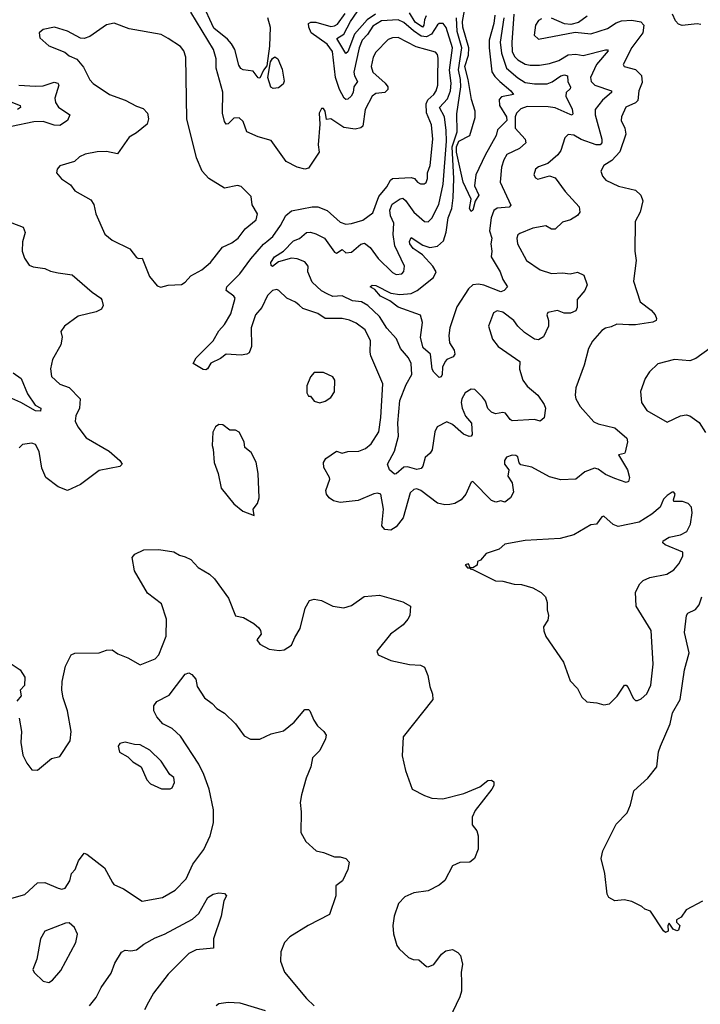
# Model space of a CAD drawing. Extents: x 1843161 to 1959474, y 907081 to 1016326.
# Tile 75 of 256: x 1874290 to 1877931, y 931464 to 936735. Entities that reach past the tile are written whole.
import ezdxf

# ---------------------------------------------------------------- set-up
doc = ezdxf.new("R2010")
doc.units = 0

msp = doc.modelspace()

# ---------------------------------------------------------------- linework, layer by layer
at = {"layer": '0CON20XD'}
for points in [[(1875615, 936747.5), (1875629.3, 936695), (1875627, 936593), (1875612.3, 936487.7), (1875594.6, 936465), (1875575, 936422.2), (1875565, 936423.1), (1875539.1, 936459.1), (1875486.4, 936466.4), (1875473.7, 936473.7), (1875461.7, 936491.7), (1875440.4, 936575), (1875423.7, 936605), (1875401.6, 936631.6), (1875329.2, 936689.2), (1875265.6, 936825)], [(1876194.3, 936765), (1876148.8, 936735), (1876081.9, 936658.1), (1876045, 936562.9), (1876035, 936554.5), (1875986.4, 936635), (1876025, 936658.1), (1876059.7, 936725), (1876115.2, 936805)], [(1877029.9, 934339.9), (1876971.4, 934351.4), (1876962.7, 934362.7), (1876955.6, 934395), (1876945, 934402.2), (1876925, 934404.4), (1876895, 934393.8), (1876884.3, 934375), (1876884.4, 934355), (1876907.5, 934325), (1876902.2, 934292.2), (1876924, 934255), (1876932.5, 934205), (1876916.7, 934175), (1876885, 934152.5), (1876865, 934160), (1876837, 934153), (1876815, 934160.8), (1876715, 934262.5), (1876705, 934260), (1876676.7, 934195), (1876652.5, 934165), (1876618.1, 934145), (1876591.2, 934138.8), (1876565, 934137.2), (1876525, 934146.2), (1876435.6, 934215), (1876415, 934222.9), (1876399.6, 934220.4), (1876378.8, 934201.2), (1876341.2, 934068.8), (1876305, 934020.8), (1876275, 934001.8), (1876244, 934005), (1876227.8, 934025), (1876236.9, 934115), (1876222, 934195), (1876205, 934200), (1876185, 934196.4), (1876101.3, 934161.3), (1876005, 934150), (1875969.5, 934159.5), (1875945.4, 934175.4), (1875931.4, 934195), (1875927.1, 934215), (1875948.6, 934275), (1875947.1, 934285), (1875917.6, 934337.6), (1875915.3, 934364.7), (1875927.1, 934385), (1875985, 934424.4), (1876015, 934414.5), (1876045, 934422.5), (1876105, 934425.4), (1876140.5, 934439.5), (1876170.6, 934465), (1876211.5, 934528.5), (1876223, 934605), (1876232.2, 934785), (1876169.2, 934935), (1876164.6, 934955.4), (1876167.3, 935015), (1876137.5, 935075), (1876091, 935111), (1876055, 935126.8), (1876014.7, 935135.3), (1875925, 935135.3), (1875885, 935162.1), (1875805, 935188.8), (1875785, 935206.2), (1875765, 935222.9), (1875720, 935245), (1875676.1, 935286.1), (1875665, 935290), (1875642.5, 935285), (1875615, 935259.4), (1875584.7, 935195), (1875550.9, 935155), (1875528.5, 935085), (1875530, 934985), (1875517.7, 934952.3), (1875505, 934943.8), (1875475, 934939.2), (1875395, 934944.4), (1875365, 934920.9), (1875312.9, 934897.1), (1875295, 934866.2), (1875285, 934861.4), (1875272.2, 934862.2), (1875217.5, 934895), (1875233.8, 934925), (1875325.6, 935015), (1875355, 935070), (1875385, 935102.9), (1875419.5, 935160.5), (1875442.4, 935245), (1875435.8, 935255.8), (1875395.3, 935285), (1875398.8, 935305), (1875468.5, 935375), (1875526.9, 935455), (1875595, 935533.8), (1875613, 935547), (1875644.7, 935575), (1875685, 935633.3), (1875713, 935687), (1875745, 935711.6), (1875855, 935733.8), (1875885, 935733.1), (1875935, 935712.7), (1876005, 935651.2), (1876035, 935640.9), (1876065, 935643.5), (1876125, 935661.5), (1876179.6, 935700.4), (1876211.6, 935788.4), (1876255, 935839.4), (1876273.6, 935876.4), (1876285, 935884.7), (1876385, 935890.3), (1876402.9, 935885), (1876418.1, 935865), (1876435, 935855.6), (1876453.4, 935856.6), (1876465, 935864.3), (1876472.2, 935885), (1876471.8, 935915), (1876486.2, 935955), (1876500, 936095), (1876492.4, 936172.4), (1876466.7, 936236.7), (1876465.5, 936285), (1876473.3, 936306.7), (1876505.9, 936335), (1876519, 936355), (1876527, 936385), (1876526.9, 936423.1), (1876529.2, 936529.2), (1876525, 936549.2), (1876515, 936560.9), (1876410.6, 936590.6), (1876315, 936640.4), (1876285, 936638.7), (1876261.3, 936628.7), (1876195, 936561.9), (1876181.6, 936535), (1876170, 936485), (1876178.8, 936455), (1876245.9, 936395), (1876258.9, 936375), (1876258.9, 936361.1), (1876244, 936345), (1876195, 936340), (1876175.6, 936325), (1876137.8, 936255), (1876125.3, 936164.7), (1876114.6, 936155.4), (1876085, 936149.1), (1876025, 936157.5), (1875955, 936204), (1875931.2, 936201.2), (1875924, 936245), (1875915, 936260), (1875905, 936260), (1875892.5, 936235), (1875895.9, 936175.9), (1875887.1, 936065), (1875892.5, 936025), (1875835, 935940), (1875815, 935934.4), (1875775, 935945.6), (1875715, 935975.6), (1875635, 936088.9), (1875565, 936107.3), (1875504.5, 936134.5), (1875485, 936189.4), (1875465, 936209.4), (1875435, 936207.3), (1875405, 936176.9), (1875395, 936175.6), (1875385, 936189.2), (1875374.2, 936235), (1875377.5, 936347.5), (1875341.2, 936475), (1875340.8, 936525), (1875327.5, 936575), (1875206, 936775)], [(1877265, 936550.7), (1877305, 936543.1), (1877425, 936573.6), (1877434.2, 936574.2), (1877437.6, 936567.6), (1877376.2, 936495), (1877343.1, 936425), (1877346.8, 936405), (1877367.3, 936385), (1877456.9, 936355), (1877456.4, 936345), (1877407.5, 936305), (1877368.9, 936255), (1877368.8, 936225), (1877404.7, 936095), (1877404.5, 936075), (1877395.2, 936064.8), (1877375, 936065.3), (1877294.1, 936094.1), (1877255, 936116.1), (1877225, 936120), (1877206.6, 936103.4), (1877185.3, 936035), (1877169, 936011), (1877115.3, 935964.7), (1877065, 935946.9), (1877048.8, 935935), (1877040, 935905), (1877048.8, 935888.8), (1877061.9, 935881.9), (1877125, 935898.6), (1877155, 935888.6), (1877209.2, 935815), (1877282.8, 935732.8), (1877287.1, 935705), (1877275, 935687.1), (1877236.5, 935663.5), (1877195, 935651.8), (1877155, 935614.5), (1877135, 935613.1), (1877105, 935630.9), (1877035, 935619.1), (1876965, 935591.2), (1876955, 935582.5), (1876949.6, 935565), (1876953.2, 935535), (1877001.4, 935445), (1877075, 935395.6), (1877135, 935375.5), (1877195, 935380.5), (1877235.5, 935374.5), (1877275, 935384.2), (1877307.4, 935367.4), (1877325.8, 935315), (1877314.3, 935285), (1877272.7, 935237.3), (1877273.3, 935195), (1877265, 935177.1), (1877236.4, 935163.6), (1877203.8, 935163.8), (1877168.2, 935178.2), (1877115, 935168.2), (1877109.6, 935155), (1877118.4, 935125), (1877118.4, 935095), (1877092.2, 935037.8), (1877065, 935020.6), (1877045, 935025.6), (1876990.5, 935060.5), (1876954.7, 935094.7), (1876934.4, 935125), (1876875, 935170), (1876845, 935175.6), (1876824.5, 935165.5), (1876798.8, 935095), (1876820, 935025), (1876849.2, 934985), (1876965.7, 934905), (1876964.4, 934865), (1876982.5, 934805), (1877005, 934773.1), (1877062.5, 934725), (1877096.4, 934675), (1877103.1, 934655), (1877095.6, 934604.4), (1877075, 934586.2), (1877045, 934594), (1876925, 934587.8), (1876913.3, 934595), (1876889.4, 934629.4), (1876875, 934632.5), (1876835, 934624.4), (1876813.9, 934633.9), (1876795, 934654), (1876782.4, 934692.4), (1876766.1, 934715), (1876725, 934754.7), (1876705, 934757.2), (1876673.3, 934736.7), (1876655.4, 934705), (1876651.9, 934685), (1876656.7, 934655), (1876675, 934612.5), (1876706.7, 934575), (1876711.5, 934515), (1876705.8, 934505), (1876695, 934503.6), (1876665, 934516.3), (1876605, 934568.3), (1876575, 934582.8), (1876522.9, 934555), (1876511.2, 934528.8), (1876496.9, 934433.1), (1876486, 934414), (1876458.9, 934391.1), (1876446.4, 934345), (1876437.4, 934332.6), (1876415, 934327.8), (1876365, 934340.7), (1876345, 934340), (1876305, 934304.4), (1876295, 934302.5), (1876267.7, 934325), (1876258.5, 934355), (1876295.2, 934424.7), (1876317.1, 934505), (1876313.4, 934575), (1876323.1, 934696.9), (1876358.2, 934781.8), (1876387.9, 934835), (1876384.8, 934895), (1876370, 934925), (1876327.3, 934975), (1876306.7, 935026.7), (1876253.8, 935083.8), (1876215, 935146.4), (1876151.8, 935205), (1876118.1, 935225), (1876070.6, 935230.6), (1876015, 935256.3), (1875965, 935253.6), (1875935, 935267.5), (1875904.3, 935284.3), (1875855, 935329.6), (1875832.4, 935385), (1875833.3, 935415), (1875815, 935439.2), (1875775, 935455.3), (1875745, 935458.1), (1875675, 935438), (1875643.1, 935413.1), (1875635, 935418.8), (1875633.7, 935435), (1875652.5, 935465), (1875701.5, 935495), (1875755, 935550.6), (1875787.2, 935562.8), (1875823.7, 935596.3), (1875845, 935596.9), (1875875, 935589.4), (1875920.5, 935565), (1875975, 935491.1), (1875985, 935485.6), (1876015, 935504), (1876035, 935486.7), (1876065, 935490.8), (1876115, 935533.1), (1876135, 935539.2), (1876165, 935514.6), (1876207.4, 935457.4), (1876285, 935381.2), (1876305, 935371.8), (1876335, 935374.3), (1876345, 935386.7), (1876349.5, 935415), (1876297.6, 935525), (1876288.4, 935585), (1876291.5, 935645), (1876274, 935685), (1876270.3, 935715), (1876282.3, 935747.7), (1876325, 935776.5), (1876339.6, 935779.6), (1876355, 935767.7), (1876398.7, 935705), (1876455, 935655.5), (1876475, 935652.2), (1876495, 935671.9), (1876532.6, 935745), (1876555.5, 935854.5), (1876573.7, 936085), (1876572.6, 936142.6), (1876563.3, 936215), (1876536.2, 936265), (1876578.3, 936311.7), (1876594.2, 936355), (1876598, 936395), (1876590.1, 936465), (1876606.4, 936585), (1876572.4, 936692.4), (1876555, 936715.3), (1876535, 936715.3), (1876525, 936707.9), (1876492.6, 936657.4), (1876467, 936643), (1876437.7, 936647.7), (1876396.7, 936675), (1876345, 936720.6), (1876315, 936734.1), (1876225, 936728.3), (1876179.5, 936700.5), (1876151.5, 936655), (1876122.8, 936625), (1876106.2, 936585), (1876078.3, 936455), (1876081.5, 936435), (1876097.8, 936405), (1876078.1, 936375), (1876074, 936345), (1876064, 936326), (1876045, 936310.3), (1876035, 936307.8), (1876025.2, 936315.2), (1876001.7, 936361.7), (1875980.5, 936425), (1875963.7, 936565), (1875935, 936603.3), (1875850.2, 936665), (1875836.5, 936695), (1875835.3, 936714.7), (1875847.6, 936722.4), (1875875, 936721), (1875955, 936699.2), (1875975, 936701.3), (1875989.7, 936710.3), (1876032, 936768)], [(1876881, 936745), (1876860.5, 936615), (1876868.6, 936555), (1876895.2, 936475), (1876955, 936423), (1876995, 936399.4), (1877045, 936391.6), (1877111.5, 936391.5), (1877138.5, 936401.5), (1877185, 936434.2), (1877205, 936439.7), (1877220, 936435), (1877222.7, 936405), (1877236.2, 936373.8), (1877235.4, 936364.6), (1877214.4, 936345), (1877211.5, 936325), (1877245.9, 936255.9), (1877249.6, 936230.4), (1877245.5, 936224.5), (1877235, 936226.9), (1877155, 936262.4), (1877118.1, 936268.1), (1877005, 936271.2), (1876971.6, 936258.4), (1876948.7, 936235), (1876940.2, 936215), (1876941.6, 936155), (1876993.6, 936095), (1876998.1, 936075), (1876964.4, 936045), (1876896.5, 936013.5), (1876879.6, 935985), (1876867.1, 935945), (1876861.2, 935865), (1876918, 935742), (1876908.3, 935731.7), (1876845, 935726.1), (1876826.5, 935713.5), (1876812.1, 935675), (1876803.2, 935605), (1876816.6, 935565), (1876810.3, 935535), (1876816.5, 935495), (1876813.1, 935465), (1876861.5, 935385), (1876875.5, 935345), (1876900, 935305), (1876882, 935285), (1876865, 935278.8), (1876773, 935313), (1876745, 935318.8), (1876715, 935315.7), (1876691.4, 935295), (1876628.6, 935198.6), (1876591.1, 935085), (1876585.3, 935045), (1876588.7, 935005), (1876614.7, 934965), (1876618.5, 934945), (1876609, 934931), (1876575, 934915.3), (1876566.1, 934905), (1876552.9, 934875), (1876549.7, 934835), (1876545, 934823.9), (1876535, 934819.6), (1876505, 934848.9), (1876497, 934865), (1876487.5, 934945), (1876448.7, 934978.7), (1876433.9, 935033.9), (1876444.7, 935114.7), (1876434, 935154), (1876315, 935196.2), (1876270.6, 935230.6), (1876219.7, 935255), (1876189.8, 935289.8), (1876165.7, 935305), (1876175.6, 935314.4), (1876195, 935312.9), (1876275, 935271.2), (1876324.7, 935264.7), (1876385, 935269.7), (1876417.3, 935285), (1876504.7, 935355.3), (1876517.7, 935385), (1876500.4, 935415), (1876445, 935476.7), (1876422.7, 935492.7), (1876395, 935510.9), (1876377.1, 935535), (1876375, 935547.5), (1876385, 935569.2), (1876447.1, 935527.1), (1876485, 935516.3), (1876525, 935522.9), (1876558.1, 935551.9), (1876571.8, 935598.2), (1876581.9, 935675), (1876601.9, 935725), (1876608.6, 935781.4), (1876613.3, 935885), (1876603.1, 936055), (1876630.3, 936135), (1876629.6, 936230.4), (1876650.2, 936375), (1876648.6, 936415), (1876637.1, 936467.1), (1876655.1, 936585), (1876631.4, 936671.4), (1876627.4, 936745)], [(1876465, 936756), (1876455.7, 936735), (1876452.8, 936705), (1876445, 936695.2), (1876405, 936721.4), (1876375, 936770.9)], [(1876831.4, 936758.6), (1876826.9, 936715), (1876801.7, 936625), (1876801.1, 936585), (1876816.3, 936456.3), (1876831.5, 936431.5), (1876858.5, 936405), (1876918.2, 936355), (1876931.2, 936335), (1876868.1, 936321.9), (1876855, 936308), (1876857.8, 936275), (1876893.7, 936215), (1876895.8, 936195), (1876847, 936145), (1876839.4, 936115), (1876780.1, 936009.9), (1876730, 935905), (1876722.5, 935845), (1876746.9, 935795), (1876727.3, 935762.7), (1876715, 935715.8), (1876705, 935708.6), (1876697.1, 935725), (1876705.6, 935775), (1876661.9, 935865), (1876626.4, 936025), (1876626.9, 936055), (1876640.1, 936085), (1876697.9, 936115), (1876727.7, 936212.3), (1876727.1, 936245), (1876707.3, 936307.3), (1876689.7, 936415), (1876671.1, 936485), (1876691.5, 936545), (1876692.6, 936585), (1876661, 936695), (1876659.8, 936725), (1876670.1, 936785)], [(1876933.5, 936765), (1876923.1, 936613.1), (1876925.7, 936565), (1876938, 936538), (1876955, 936519.7), (1876995, 936496.1), (1877021.9, 936491.9), (1877071.7, 936491.7), (1877125, 936500), (1877175, 936516.7), (1877225, 936546.5), (1877265, 936550.7)], [(1877080.9, 936739.1), (1877065, 936730), (1877048.9, 936705), (1877042.4, 936652.4), (1877065, 936631.4), (1877262.4, 936667.6), (1877345, 936660), (1877435, 936688.5), (1877481.2, 936718.8), (1877510.4, 936729.6), (1877565, 936732.1), (1877613.8, 936723.8), (1877629.5, 936705), (1877623.6, 936665), (1877565, 936585.7), (1877519.2, 936495), (1877524.4, 936484.4), (1877585, 936468.2), (1877616.8, 936436.8), (1877621.2, 936398.8), (1877603.3, 936355), (1877596.8, 936303.2), (1877585, 936290), (1877533.7, 936266.3), (1877509.6, 936215), (1877508.8, 936195), (1877528.5, 936155), (1877532.6, 936122.6), (1877501.5, 936028.5), (1877458.9, 935981.1), (1877415, 935953.8), (1877400, 935925), (1877407.3, 935897.3), (1877425.7, 935875.7), (1877494.6, 935844.6), (1877585, 935821.9), (1877612.9, 935795), (1877623.1, 935765), (1877610, 935705), (1877582.5, 935655), (1877581.4, 935495), (1877588.9, 935445), (1877574.3, 935335), (1877610.5, 935225), (1877669.1, 935179.1), (1877690, 935155), (1877697.5, 935135), (1877695, 935123.8), (1877677.5, 935115), (1877585, 935100.9), (1877548.8, 935101.2), (1877484.2, 935105.8), (1877455, 935090), (1877425, 935083.8), (1877405, 935071.2), (1877355, 935013.8), (1877332.9, 934975), (1877310.8, 934885), (1877266, 934765), (1877261.4, 934725), (1877265.8, 934705), (1877289.2, 934665), (1877362.4, 934582.4), (1877385, 934570.9), (1877475, 934550.9), (1877538.1, 934495), (1877541.9, 934475), (1877529.5, 934420.5), (1877525, 934413.3), (1877493.8, 934405), (1877542.2, 934325), (1877551.8, 934285), (1877547.9, 934262.1), (1877535, 934257.1), (1877475, 934278.4), (1877425, 934300.6), (1877385, 934328.9), (1877365, 934333.5), (1877314.3, 934315), (1877265.4, 934274.6), (1877185, 934271.5), (1877125, 934287.7), (1877029.9, 934339.9)], [(1877326.6, 936753.4), (1877279.8, 936720.2), (1877239.1, 936709.1), (1877205, 936712.5), (1877135, 936743.3)], [(1877935, 936708.9), (1877915, 936712.1), (1877833.7, 936703.7), (1877815, 936711.8), (1877798.7, 936728.7), (1877782.7, 936765)], [(1875045, 935303.3), (1875085, 935313.8), (1875155, 935316.7), (1875175, 935330), (1875205, 935364.2), (1875264.3, 935395.7), (1875311.2, 935435), (1875375, 935517.5), (1875425, 935540.6), (1875458.5, 935565), (1875495.7, 935615), (1875555, 935664), (1875562.5, 935695), (1875534.2, 935744.2), (1875528.3, 935788.3), (1875475, 935841.2), (1875455, 935847.1), (1875385, 935834), (1875301.4, 935885), (1875265.6, 935925), (1875236.5, 935995), (1875184.3, 936205), (1875179.4, 936535), (1875168, 936568), (1875150.7, 936590.7), (1875085, 936634.2), (1875047.5, 936655), (1874875, 936685.7), (1874795, 936715.7), (1874755, 936707.5), (1874665, 936644.2), (1874635, 936634), (1874615, 936636), (1874545, 936674.2), (1874475.8, 936695.8), (1874415, 936682), (1874394, 936665), (1874398.3, 936638.3), (1874445.9, 936595.9), (1874531.2, 936561.2), (1874555, 936540.8), (1874595, 936524), (1874631.4, 936481.4), (1874665, 936413.3), (1874682.7, 936392.7), (1874770, 936335), (1874855, 936304.3), (1874915, 936271.4), (1874949.7, 936259.7), (1874973.3, 936235), (1874978.8, 936205), (1874971.2, 936175), (1874915, 936128.8), (1874875, 936106.2), (1874812.5, 936017.5), (1874755, 936030), (1874705, 936028), (1874640, 936015), (1874609.3, 936000.7), (1874582.5, 935975), (1874505, 935953.3), (1874490, 935935), (1874486.7, 935915), (1874512.9, 935882.9), (1874561.2, 935851.2), (1874585, 935819.2), (1874671.2, 935771.2), (1874686.2, 935745), (1874698, 935695), (1874746.2, 935586.2), (1874784.3, 935554.3), (1874878.8, 935508.8), (1874915, 935461.2), (1874925, 935456.2), (1874945, 935458.8), (1874985, 935360), (1875025, 935310), (1875045, 935303.3)], [(1875646.1, 936366.1), (1875634.1, 936374.1), (1875617.7, 936425), (1875631.3, 936508.7), (1875642.2, 936527.8), (1875655, 936535.6), (1875671.9, 936525), (1875695, 936470), (1875704.1, 936405.9), (1875700.5, 936389.5), (1875675, 936370), (1875646.1, 936366.1)], [(1874285, 936384.7), (1874375, 936378.8), (1874415, 936381.2), (1874475, 936400), (1874494, 936395), (1874498.5, 936385), (1874478, 936315), (1874480.9, 936290.9), (1874496.7, 936266.7), (1874558.6, 936225), (1874546.2, 936195), (1874505, 936168.9), (1874475, 936170.5), (1874415, 936189.6), (1874365, 936189), (1874246.3, 936163.7)], [(1874225, 936301.7), (1874292, 936275), (1874294, 936265), (1874278, 936255)], [(1874247.4, 935647.4), (1874308, 935625), (1874320, 935595), (1874305.6, 935545), (1874303.8, 935495), (1874315, 935457.5), (1874340.9, 935420.9), (1874361.5, 935411.5), (1874425, 935403.8), (1874455, 935388.9), (1874495, 935379.6), (1874570, 935370), (1874677.2, 935277.2), (1874723.3, 935245), (1874728.8, 935235), (1874736.7, 935205), (1874727.5, 935185), (1874699.7, 935170.3), (1874602.8, 935147.2), (1874530, 935095), (1874510, 935065), (1874517.1, 935035), (1874510.5, 934995), (1874466.1, 934916.1), (1874454.3, 934865.7), (1874460.6, 934825), (1874505, 934783.1), (1874555.4, 934765.4), (1874612.9, 934705), (1874610.7, 934655), (1874590, 934615), (1874587.2, 934585), (1874600.4, 934555), (1874645.8, 934495.8), (1874768.1, 934425), (1874825.7, 934375), (1874837.5, 934355), (1874825, 934342.7), (1874715, 934321.8), (1874615, 934247.5), (1874545, 934214.5), (1874495, 934234.5), (1874430, 934285), (1874407.9, 934335), (1874395, 934424), (1874375, 934460.5), (1874355, 934468.8), (1874305, 934461.5), (1874286.3, 934443.7)], [(1877983.9, 934976.1), (1877908.2, 934921.8), (1877875, 934909.4), (1877793.5, 934916.5), (1877705, 934893.3), (1877659.7, 934850.3), (1877636.2, 934815), (1877611.2, 934745), (1877616, 934685), (1877645, 934642.9), (1877755, 934580), (1877825.7, 934614.3), (1877855, 934619.2), (1877875, 934614), (1877925, 934578), (1877958.6, 934525)], [(1874255, 934844.3), (1874298, 934815), (1874332.4, 934732.4), (1874372.1, 934672.1), (1874402.2, 934655), (1874401.4, 934638.6), (1874375, 934640.5), (1874296.7, 934685), (1874215, 934721.5)], [(1875895, 934683.3), (1875925, 934693.3), (1875955, 934713.3), (1875975, 934742.5), (1875976, 934805), (1875965, 934822.5), (1875915, 934846.7), (1875865, 934846.7), (1875846.4, 934823.6), (1875826.2, 934775), (1875827, 934737), (1875835, 934720), (1875845, 934720), (1875865, 934692.5), (1875895, 934683.3)], [(1875545, 934080), (1875538.8, 934115), (1875562.5, 934145), (1875571.2, 934175), (1875566, 934305), (1875555.8, 934365.8), (1875528.3, 934418.3), (1875494.1, 934444.1), (1875491.2, 934475), (1875465, 934527.5), (1875445, 934537.5), (1875415, 934537.5), (1875376.7, 934566.7), (1875355, 934567.5), (1875337.5, 934555), (1875323, 934527), (1875319.2, 934455), (1875325.8, 934435), (1875330, 934365), (1875351.4, 934305), (1875367, 934227), (1875435, 934143.8), (1875484.3, 934104.3), (1875545, 934080)], [(1877415, 933067.5), (1877445, 933072.5), (1877486.8, 933113.2), (1877525, 933172.5), (1877535, 933172.5), (1877545, 933160), (1877572.7, 933102.7), (1877585, 933090), (1877595, 933090), (1877615, 933098.8), (1877645, 933126.2), (1877666.8, 933173.2), (1877680, 933285), (1877668.8, 933465), (1877587.5, 933595), (1877585, 933670), (1877608, 933715), (1877625, 933732), (1877661.7, 933748.3), (1877753, 933767), (1877789.3, 933790.7), (1877817.3, 933822.7), (1877837.4, 933862.6), (1877837.5, 933885), (1877743.8, 933923.8), (1877731.2, 933935), (1877732, 933945), (1877765, 933965.3), (1877825, 933976.6), (1877859.1, 933995), (1877879.4, 934035), (1877887.8, 934095), (1877884.2, 934125), (1877866.7, 934145), (1877835.8, 934155.8), (1877790, 934155), (1877787.5, 934165), (1877797.5, 934195), (1877790, 934205), (1877780, 934205), (1877755, 934187.5), (1877735, 934167.5), (1877716.7, 934125), (1877672.2, 934087.8), (1877605, 934044.2), (1877492.3, 934022.3), (1877465, 934032), (1877415, 934076.7), (1877405, 934073.3), (1877376.1, 934033.9), (1877345, 934030), (1877255, 933977.1), (1877182.1, 933957.9), (1876995, 933946.4), (1876885, 933926.7), (1876855, 933900), (1876785, 933876.7), (1876755, 933842.5), (1876740, 933835), (1876737.5, 933815), (1876715, 933800), (1876700, 933800), (1876691.7, 933821.7), (1876673.6, 933816.4), (1876685, 933800), (1876700, 933800), (1876700, 933795), (1876715, 933792.5), (1876835, 933731.2), (1876875, 933730), (1876935, 933713.3), (1876975, 933711.2), (1877035, 933693.3), (1877079.3, 933669.3), (1877102.5, 933645), (1877112.5, 933615), (1877112.5, 933575), (1877120, 933545), (1877115, 933520), (1877093.3, 933485), (1877093.6, 933463.6), (1877105, 933432.5), (1877199.2, 933295), (1877236, 933195), (1877274.1, 933154.1), (1877298.3, 933108.3), (1877325, 933082.5), (1877378.3, 933078.3), (1877415, 933067.5)], [(1874286.7, 932995), (1874298.8, 932925), (1874296.2, 932865), (1874307, 932797), (1874327.5, 932755), (1874355, 932720), (1874385, 932717.5), (1874459.3, 932780.7), (1874505, 932790), (1874560, 932875), (1874566.2, 932925), (1874545.8, 933035), (1874521.9, 933105), (1874515.6, 933145), (1874517.4, 933192.6), (1874534.2, 933275), (1874566, 933335), (1874585, 933344.2), (1874715, 933345.8), (1874755, 933360), (1874785, 933361.5), (1874815, 933340), (1874868.9, 933318.9), (1874935, 933281.9), (1875015, 933313.1), (1875035, 933334), (1875073.2, 933435), (1875074.6, 933525), (1875048.2, 933608.2), (1874974.1, 933664.1), (1874904.4, 933785), (1874892.5, 933855), (1874905.6, 933874.4), (1874955, 933896.7), (1875035, 933899.6), (1875115, 933885.5), (1875145, 933867.5), (1875175, 933860), (1875205, 933844.4), (1875245, 933802.9), (1875305, 933767.1), (1875332, 933742), (1875407.4, 933637.4), (1875445, 933544.4), (1875486.7, 933535), (1875542.3, 933502.3), (1875568.8, 933478.8), (1875578.8, 933465), (1875581.2, 933445), (1875558.8, 933415), (1875575, 933392), (1875625, 933365.8), (1875678.8, 933358.8), (1875705, 933360.8), (1875745, 933386.7), (1875762.1, 933427.9), (1875791.4, 933475), (1875816.9, 933585), (1875840.8, 933625), (1875865, 933633.1), (1875905, 933625.5), (1875965.5, 933595.5), (1876025, 933585.6), (1876065, 933598.6), (1876132.7, 933647.3), (1876215, 933653.8), (1876339.2, 933619.2), (1876380, 933595), (1876376.7, 933545), (1876366.7, 933525), (1876341.2, 933495), (1876274.3, 933445.7), (1876200, 933355), (1876207.5, 933335), (1876275, 933303.8), (1876375, 933283.8), (1876435, 933280), (1876455, 933268.8), (1876474.3, 933225), (1876484.4, 933164.4), (1876498.8, 933125), (1876501.2, 933095), (1876341.2, 932895), (1876336.2, 932795), (1876353.8, 932715), (1876390, 932615), (1876455, 932581.2), (1876495, 932566.7), (1876553.9, 932563.9), (1876666.8, 932593.2), (1876751.2, 932628.8), (1876795, 932661.2), (1876815, 932663.3), (1876826.2, 932655), (1876826.2, 932635), (1876816.7, 932615), (1876727.7, 932502.3), (1876710, 932465), (1876711.2, 932425), (1876735, 932392.5), (1876743.8, 932365), (1876743.8, 932295), (1876723.8, 932245), (1876697.5, 932225), (1876645, 932223.6), (1876606, 932205), (1876565, 932126), (1876535, 932101.1), (1876475, 932071.9), (1876398.8, 932061.2), (1876350.9, 932039.1), (1876317, 932003), (1876294, 931935), (1876286.2, 931885), (1876290.7, 931840.7), (1876308.3, 931778.3), (1876320.7, 931760.7), (1876370, 931715), (1876395, 931703.8), (1876425, 931702.5), (1876466.4, 931666.4), (1876476.1, 931663.9), (1876505, 931676.7), (1876547.6, 931732.4), (1876570.2, 931749.8), (1876605, 931756.9), (1876635, 931742), (1876648, 931725), (1876658.3, 931678.3), (1876651.4, 931635), (1876654.2, 931585), (1876654.2, 931535), (1876645.7, 931504.3), (1876587.5, 931385)], [(1877943.2, 932016.8), (1877855, 931970), (1877829.2, 931930.8), (1877803.3, 931916.7), (1877803.9, 931903.9), (1877822.5, 931885), (1877815, 931860), (1877805, 931857.5), (1877787, 931867), (1877765, 931897.5), (1877757.5, 931885), (1877760, 931855), (1877745, 931847.5), (1877735, 931857.5), (1877665, 931962.5), (1877635, 931972.5), (1877618.3, 931988.3), (1877565, 932013.8), (1877523.6, 932023.6), (1877475, 932017.5), (1877442.5, 932035), (1877433.9, 932053.9), (1877420.8, 932165), (1877401.4, 932245), (1877410.6, 932285), (1877481.5, 932428.5), (1877540.3, 932489.7), (1877557.8, 932532.2), (1877575, 932606), (1877650, 932675), (1877698, 932735), (1877708.6, 932815), (1877718.5, 932845), (1877770.8, 932965), (1877782.1, 933025), (1877824.1, 933095.9), (1877846.8, 933255), (1877872.7, 933345), (1877847.5, 933455), (1877857.3, 933545), (1877865, 933558.5), (1877905, 933578.1), (1877925, 933602.5), (1877940, 933645)], [(1874217.5, 933305), (1874292.5, 933255), (1874316.7, 933215), (1874315, 933170), (1874293.3, 933145), (1874297.5, 933115), (1874275, 933087.5)], [(1874247.9, 932032.1), (1874317.4, 932052.6), (1874385, 932114), (1874425, 932115.6), (1874495, 932086.2), (1874515, 932081.2), (1874532.5, 932085), (1874557.5, 932125), (1874566.7, 932165), (1874586, 932185), (1874605, 932232.5), (1874635, 932272.5), (1874648.3, 932268.3), (1874743.3, 932195), (1874785.8, 932115.8), (1874794.5, 932104.5), (1874845, 932081.9), (1874945, 932015.7), (1875053.6, 932036.4), (1875122.5, 932075), (1875180, 932135), (1875216.3, 932213.7), (1875275, 932292.5), (1875309.2, 932365), (1875326, 932435), (1875326.9, 932505), (1875304.1, 932615), (1875274.7, 932695), (1875248.7, 932748.7), (1875149.8, 932899.8), (1875105, 932940), (1875055.4, 932965.4), (1875022.9, 933002.9), (1875007.8, 933035), (1875007.9, 933062.1), (1875023.8, 933085), (1875090.3, 933119.7), (1875128.8, 933171.2), (1875175, 933232), (1875195, 933238), (1875210.3, 933230.3), (1875232, 933205), (1875240, 933165), (1875278.8, 933105), (1875320, 933075), (1875345, 933047.5), (1875385, 933022.5), (1875445, 932966), (1875490.3, 932900.3), (1875525, 932882.5), (1875575, 932883.3), (1875635, 932912.5), (1875701.7, 932928.3), (1875758, 932975), (1875815, 933042.5), (1875835, 933042.5), (1875842.5, 933035), (1875863.3, 932985), (1875883.9, 932953.9), (1875917.5, 932925), (1875930, 932905), (1875926.7, 932885), (1875895, 932822.5), (1875856.1, 932783.9), (1875848, 932735), (1875823.3, 932675), (1875798, 932585), (1875790.8, 932545), (1875795.9, 932494.1), (1875793.8, 932383.8), (1875820, 932335), (1875875.9, 932285.9), (1875915, 932277.5), (1875975, 932253.3), (1876005, 932254.2), (1876034.2, 932244.2), (1876053.3, 932225), (1876046.2, 932185), (1876016.7, 932125), (1875981.2, 932098.8), (1875980.8, 932045), (1875948, 931945), (1875833.6, 931886.4), (1875735, 931825.8), (1875706.9, 931795), (1875686.5, 931745), (1875685.6, 931695), (1875705.9, 931635.9), (1875824.5, 931494.5), (1875866.2, 931455)], [(1875095, 932617.5), (1875105, 932622.5), (1875118.3, 932651.7), (1875115, 932677.5), (1875093.6, 932693.6), (1875046.7, 932765), (1874986.7, 932825), (1874935, 932853.3), (1874903.9, 932853.9), (1874855, 932867.5), (1874825, 932860), (1874817.5, 932845), (1874823.3, 932813.3), (1874868.3, 932788.3), (1874895, 932762.5), (1874940, 932735), (1874970, 932665), (1874990, 932645), (1875048.3, 932618.3), (1875095, 932617.5)], [(1874663.7, 931456.3), (1874699.4, 931500.6), (1874725.6, 931554.4), (1874778.5, 931631.5), (1874798.6, 931685), (1874835, 931743.3), (1874855, 931753.8), (1874885, 931750), (1874915, 931756), (1874953.7, 931786.3), (1875015, 931820), (1875065, 931840), (1875215, 931920), (1875249.1, 931950.9), (1875296.7, 932035), (1875325, 932053.3), (1875355, 932060), (1875385, 932056.7), (1875396.7, 932045), (1875383, 932017), (1875368.6, 931935), (1875327.5, 931815), (1875326.7, 931765), (1875235, 931755.7), (1875194.6, 931735.4), (1875085, 931626), (1875006, 931524), (1874979.6, 931475), (1874958.2, 931435)], [(1874445, 931580), (1874465, 931592.5), (1874510, 931645), (1874591.2, 931795), (1874599.2, 931839.2), (1874582.5, 931875), (1874555, 931900), (1874535, 931898.8), (1874425, 931855.8), (1874402, 931815), (1874381.2, 931705), (1874360.7, 931650.7), (1874367.5, 931635), (1874415, 931587.5), (1874445, 931580)], [(1875605, 931428.6), (1875470.3, 931470.3), (1875405, 931474), (1875355, 931466), (1875341.2, 931455)]]:
    msp.add_lwpolyline(points, dxfattribs=at)

doc.saveas('drawing.dxf')
